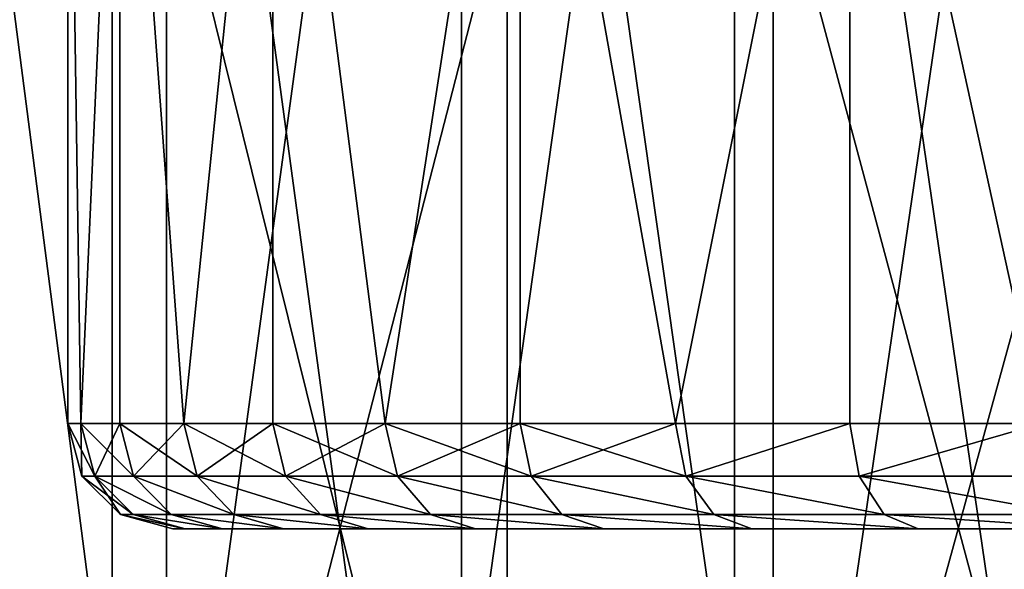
# Model space of a CAD drawing. Extents: x 2 to 502, y 1 to 119.
# Tile 12 of 76: x 173.94 to 183.31, y 15.5 to 20.73. Entities that reach past the tile are written whole.
import ezdxf

# ---------------------------------------------------------------- set-up
doc = ezdxf.new("R2010")
doc.units = 0
doc.header["$LTSCALE"] = 25.4
doc.layers.get('0').update_dxf_attribs({"color": 13, "linetype": 'CONTINUOUS'})

# ---------------------------------------------------------------- blocks, each defined once
blk = doc.blocks.new('SUNSET-A-7653_STL')
at = {"color": 250}
mesh = blk.add_polyface(dxfattribs=at)
corners = [(174.8225, 31.8892, 340.2409), (169.4686, 31.8892, 336.3705), (172.0655, 10.4892, 338.4164)]
mesh.append_faces([[corners[k] for k in face] for face in [(0, 1, 2)]], dxfattribs={"color": 250})
mesh = blk.add_polyface(dxfattribs=at)
corners = [(175.3394, 31.8892, 339.3849), (170.1194, 9.4892, 335.6112), (170.1194, 31.8892, 335.6112), (175.3394, 9.4892, 339.3849)]
mesh.append_faces([[corners[k] for k in face] for face in [(0, 1, 2), (1, 0, 3)]], dxfattribs={"vtx0": -1, "color": 250})
mesh = blk.add_polyface(dxfattribs=at)
corners = [(174.8225, 31.8892, 340.2409), (172.0655, 10.4892, 338.4164), (174.8225, 10.4892, 340.2409)]
mesh.append_faces([[corners[k] for k in face] for face in [(0, 1, 2)]], dxfattribs={"color": 250})
mesh = blk.add_polyface(dxfattribs=at)
corners = [(178.1442, 31.8892, 269.9615), (175.2274, 10.4892, 271.5178), (172.4492, 31.8892, 273.3097)]
mesh.append_faces([[corners[k] for k in face] for face in [(0, 1, 2)]], dxfattribs={"color": 250})
mesh = blk.add_polyface(dxfattribs=at)
corners = [(175.2274, 10.4892, 271.5178), (172.4492, 10.4892, 273.3097), (172.4492, 31.8892, 273.3097)]
mesh.append_faces([[corners[k] for k in face] for face in [(0, 1, 2)]], dxfattribs={"color": 250})
mesh = blk.add_polyface(dxfattribs=at)
corners = [(178.5781, 9.4892, 270.8624), (173.0254, 31.8892, 274.1269), (173.0254, 9.4892, 274.1269), (178.5781, 31.8892, 270.8624)]
mesh.append_faces([[corners[k] for k in face] for face in [(0, 1, 2), (1, 0, 3)]], dxfattribs={"vtx0": -1, "color": 250})
mesh = blk.add_polyface(dxfattribs=at)
corners = [(177.7207, 10.4892, 341.8315), (174.8225, 31.8892, 340.2409), (174.8225, 10.4892, 340.2409)]
mesh.append_faces([[corners[k] for k in face] for face in [(0, 1, 2)]], dxfattribs={"color": 250})
mesh = blk.add_polyface(dxfattribs=at)
corners = [(180.7404, 31.8892, 343.1773), (174.8225, 31.8892, 340.2409), (177.7207, 10.4892, 341.8315)]
mesh.append_faces([[corners[k] for k in face] for face in [(0, 1, 2)]], dxfattribs={"color": 250})
mesh = blk.add_polyface(dxfattribs=at)
corners = [(178.1442, 10.4892, 269.9615), (175.2274, 10.4892, 271.5178), (178.1442, 31.8892, 269.9615)]
mesh.append_faces([[corners[k] for k in face] for face in [(0, 1, 2)]], dxfattribs={"color": 250})
mesh = blk.add_polyface(dxfattribs=at)
corners = [(181.1093, 31.8892, 342.2479), (175.3394, 9.4892, 339.3849), (175.3394, 31.8892, 339.3849), (181.1093, 9.4892, 342.2479)]
mesh.append_faces([[corners[k] for k in face] for face in [(0, 1, 2), (1, 0, 3)]], dxfattribs={"vtx0": -1, "color": 250})
mesh = blk.add_polyface(dxfattribs=at)
corners = [(180.7404, 31.8892, 343.1773), (177.7207, 10.4892, 341.8315), (180.7404, 10.4892, 343.1773)]
mesh.append_faces([[corners[k] for k in face] for face in [(0, 1, 2)]], dxfattribs={"color": 250})
mesh = blk.add_polyface(dxfattribs=at)
corners = [(184.3127, 31.8892, 267.5963), (181.1795, 10.4892, 268.6513), (178.1442, 31.8892, 269.9615)]
mesh.append_faces([[corners[k] for k in face] for face in [(0, 1, 2)]], dxfattribs={"color": 250})
mesh = blk.add_polyface(dxfattribs=at)
corners = [(181.1795, 10.4892, 268.6513), (178.1442, 10.4892, 269.9615), (178.1442, 31.8892, 269.9615)]
mesh.append_faces([[corners[k] for k in face] for face in [(0, 1, 2)]], dxfattribs={"color": 250})
mesh = blk.add_polyface(dxfattribs=at)
corners = [(184.5923, 9.4892, 268.5564), (178.5781, 31.8892, 270.8624), (178.5781, 9.4892, 270.8624), (184.5923, 31.8892, 268.5564)]
mesh.append_faces([[corners[k] for k in face] for face in [(0, 1, 2), (1, 0, 3)]], dxfattribs={"vtx0": -1, "color": 250})
mesh = blk.add_polyface(dxfattribs=at)
corners = [(183.8609, 10.4892, 344.2692), (180.7404, 31.8892, 343.1773), (180.7404, 10.4892, 343.1773)]
mesh.append_faces([[corners[k] for k in face] for face in [(0, 1, 2)]], dxfattribs={"color": 250})
mesh = blk.add_polyface(dxfattribs=at)
corners = [(187.0609, 31.8892, 345.0996), (180.7404, 31.8892, 343.1773), (183.8609, 10.4892, 344.2692)]
mesh.append_faces([[corners[k] for k in face] for face in [(0, 1, 2)]], dxfattribs={"color": 250})
mesh = blk.add_polyface(dxfattribs=at)
corners = [(187.2718, 31.8892, 344.1221), (181.1093, 9.4892, 342.2479), (181.1093, 31.8892, 342.2479), (187.2718, 9.4892, 344.1221)]
mesh.append_faces([[corners[k] for k in face] for face in [(0, 1, 2), (1, 0, 3)]], dxfattribs={"vtx0": -1, "color": 250})
mesh = blk.add_polyface(dxfattribs=at)
corners = [(184.3127, 10.4892, 267.5963), (181.1795, 10.4892, 268.6513), (184.3127, 31.8892, 267.5963)]
mesh.append_faces([[corners[k] for k in face] for face in [(0, 1, 2)]], dxfattribs={"color": 250})
at = {"color": 0}
mesh = blk.add_polyface(dxfattribs=at)
corners = [(174.8933, 25.1892, 301.4641), (174.5237, 16.8892, 303.7187), (174.4, 25.1892, 306)]
mesh.append_faces([[corners[k] for k in face] for face in [(0, 1, 2)]], dxfattribs={"color": 0})
mesh = blk.add_polyface(dxfattribs=at)
corners = [(174.4, 25.1892, 306), (174.5237, 16.8892, 303.7187), (174.4, 16.8892, 306)]
mesh.append_faces([[corners[k] for k in face] for face in [(0, 1, 2)]], dxfattribs={"color": 0})
mesh = blk.add_polyface(dxfattribs=at)
corners = [(174.4, 25.1892, 306), (174.4, 16.8892, 306), (174.5237, 16.8892, 308.2813)]
mesh.append_faces([[corners[k] for k in face] for face in [(0, 1, 2)]], dxfattribs={"color": 0})
mesh = blk.add_polyface(dxfattribs=at)
corners = [(174.4, 25.1892, 306), (174.5237, 16.8892, 308.2813), (174.8933, 25.1892, 310.5359)]
mesh.append_faces([[corners[k] for k in face] for face in [(0, 1, 2)]], dxfattribs={"color": 0})
mesh = blk.add_polyface(dxfattribs=at)
corners = [(174.8933, 25.1892, 301.4641), (174.8933, 16.8892, 301.4641), (174.5237, 16.8892, 303.7187)]
mesh.append_faces([[corners[k] for k in face] for face in [(0, 1, 2)]], dxfattribs={"color": 0})
mesh = blk.add_polyface(dxfattribs=at)
corners = [(174.8933, 25.1892, 310.5359), (174.5237, 16.8892, 308.2813), (174.8933, 16.8892, 310.5359)]
mesh.append_faces([[corners[k] for k in face] for face in [(0, 1, 2)]], dxfattribs={"color": 0})
mesh = blk.add_polyface(dxfattribs=at)
corners = [(176.3502, 25.1892, 297.1404), (175.5045, 16.8892, 299.2627), (174.8933, 25.1892, 301.4641)]
mesh.append_faces([[corners[k] for k in face] for face in [(0, 1, 2)]], dxfattribs={"color": 0})
mesh = blk.add_polyface(dxfattribs=at)
corners = [(174.8933, 25.1892, 301.4641), (175.5045, 16.8892, 299.2627), (174.8933, 16.8892, 301.4641)]
mesh.append_faces([[corners[k] for k in face] for face in [(0, 1, 2)]], dxfattribs={"color": 0})
mesh = blk.add_polyface(dxfattribs=at)
corners = [(174.8933, 25.1892, 310.5359), (175.5045, 16.8892, 312.7373), (176.3502, 25.1892, 314.8596)]
mesh.append_faces([[corners[k] for k in face] for face in [(0, 1, 2)]], dxfattribs={"color": 0})
mesh = blk.add_polyface(dxfattribs=at)
corners = [(174.8933, 25.1892, 310.5359), (174.8933, 16.8892, 310.5359), (175.5045, 16.8892, 312.7373)]
mesh.append_faces([[corners[k] for k in face] for face in [(0, 1, 2)]], dxfattribs={"color": 0})
mesh = blk.add_polyface(dxfattribs=at)
corners = [(176.3502, 25.1892, 297.1404), (176.3502, 16.8892, 297.1404), (175.5045, 16.8892, 299.2627)]
mesh.append_faces([[corners[k] for k in face] for face in [(0, 1, 2)]], dxfattribs={"color": 0})
mesh = blk.add_polyface(dxfattribs=at)
corners = [(176.3502, 25.1892, 314.8596), (175.5045, 16.8892, 312.7373), (176.3502, 16.8892, 314.8596)]
mesh.append_faces([[corners[k] for k in face] for face in [(0, 1, 2)]], dxfattribs={"color": 0})
mesh = blk.add_polyface(dxfattribs=at)
corners = [(178.7024, 25.1892, 293.2308), (177.4203, 16.8892, 295.1218), (176.3502, 25.1892, 297.1404)]
mesh.append_faces([[corners[k] for k in face] for face in [(0, 1, 2)]], dxfattribs={"color": 0})
mesh = blk.add_polyface(dxfattribs=at)
corners = [(176.3502, 25.1892, 297.1404), (177.4203, 16.8892, 295.1218), (176.3502, 16.8892, 297.1404)]
mesh.append_faces([[corners[k] for k in face] for face in [(0, 1, 2)]], dxfattribs={"color": 0})
mesh = blk.add_polyface(dxfattribs=at)
corners = [(176.3502, 25.1892, 314.8596), (177.4203, 16.8892, 316.8782), (178.7024, 25.1892, 318.7692)]
mesh.append_faces([[corners[k] for k in face] for face in [(0, 1, 2)]], dxfattribs={"color": 0})
mesh = blk.add_polyface(dxfattribs=at)
corners = [(176.3502, 25.1892, 314.8596), (176.3502, 16.8892, 314.8596), (177.4203, 16.8892, 316.8782)]
mesh.append_faces([[corners[k] for k in face] for face in [(0, 1, 2)]], dxfattribs={"color": 0})
mesh = blk.add_polyface(dxfattribs=at)
corners = [(178.7024, 25.1892, 293.2308), (178.7024, 16.8892, 293.2308), (177.4203, 16.8892, 295.1218)]
mesh.append_faces([[corners[k] for k in face] for face in [(0, 1, 2)]], dxfattribs={"color": 0})
mesh = blk.add_polyface(dxfattribs=at)
corners = [(178.7024, 25.1892, 318.7692), (177.4203, 16.8892, 316.8782), (178.7024, 16.8892, 318.7692)]
mesh.append_faces([[corners[k] for k in face] for face in [(0, 1, 2)]], dxfattribs={"color": 0})
mesh = blk.add_polyface(dxfattribs=at)
corners = [(181.8401, 25.1892, 289.9184), (180.1815, 16.8892, 291.4895), (178.7024, 25.1892, 293.2308)]
mesh.append_faces([[corners[k] for k in face] for face in [(0, 1, 2)]], dxfattribs={"color": 0})
mesh = blk.add_polyface(dxfattribs=at)
corners = [(178.7024, 25.1892, 293.2308), (180.1815, 16.8892, 291.4895), (178.7024, 16.8892, 293.2308)]
mesh.append_faces([[corners[k] for k in face] for face in [(0, 1, 2)]], dxfattribs={"color": 0})
mesh = blk.add_polyface(dxfattribs=at)
corners = [(178.7024, 25.1892, 318.7692), (180.1815, 16.8892, 320.5105), (181.8401, 25.1892, 322.0816)]
mesh.append_faces([[corners[k] for k in face] for face in [(0, 1, 2)]], dxfattribs={"color": 0})
mesh = blk.add_polyface(dxfattribs=at)
corners = [(178.7024, 25.1892, 318.7692), (178.7024, 16.8892, 318.7692), (180.1815, 16.8892, 320.5105)]
mesh.append_faces([[corners[k] for k in face] for face in [(0, 1, 2)]], dxfattribs={"color": 0})
mesh = blk.add_polyface(dxfattribs=at)
corners = [(181.8401, 16.8892, 289.9184), (180.1815, 16.8892, 291.4895), (181.8401, 25.1892, 289.9184)]
mesh.append_faces([[corners[k] for k in face] for face in [(0, 1, 2)]], dxfattribs={"color": 0})
mesh = blk.add_polyface(dxfattribs=at)
corners = [(181.8401, 25.1892, 322.0816), (180.1815, 16.8892, 320.5105), (181.8401, 16.8892, 322.0816)]
mesh.append_faces([[corners[k] for k in face] for face in [(0, 1, 2)]], dxfattribs={"color": 0})
mesh = blk.add_polyface(dxfattribs=at)
corners = [(185.6166, 25.1892, 287.3579), (183.659, 16.8892, 288.5358), (181.8401, 25.1892, 289.9184)]
mesh.append_faces([[corners[k] for k in face] for face in [(0, 1, 2)]], dxfattribs={"color": 0})
mesh = blk.add_polyface(dxfattribs=at)
corners = [(183.659, 16.8892, 288.5358), (181.8401, 16.8892, 289.9184), (181.8401, 25.1892, 289.9184)]
mesh.append_faces([[corners[k] for k in face] for face in [(0, 1, 2)]], dxfattribs={"color": 0})
mesh = blk.add_polyface(dxfattribs=at)
corners = [(185.6166, 25.1892, 324.6421), (181.8401, 25.1892, 322.0816), (183.659, 16.8892, 323.4642)]
mesh.append_faces([[corners[k] for k in face] for face in [(0, 1, 2)]], dxfattribs={"color": 0})
mesh = blk.add_polyface(dxfattribs=at)
corners = [(183.659, 16.8892, 323.4642), (181.8401, 25.1892, 322.0816), (181.8401, 16.8892, 322.0816)]
mesh.append_faces([[corners[k] for k in face] for face in [(0, 1, 2)]], dxfattribs={"color": 0})
mesh = blk.add_polyface(dxfattribs=at)
corners = [(174.5237, 16.8892, 308.2813), (174.534, 16.3892, 306), (174.6569, 16.3892, 308.2668), (174.4, 16.8892, 306)]
mesh.append_faces([[corners[k] for k in face] for face in [(0, 1, 2), (1, 0, 3)]], dxfattribs={"vtx0": -1, "color": 0})
mesh = blk.add_polyface(dxfattribs=at)
corners = [(174.4, 16.8892, 306), (174.6569, 16.3892, 303.7332), (174.534, 16.3892, 306), (174.5237, 16.8892, 303.7187)]
mesh.append_faces([[corners[k] for k in face] for face in [(0, 1, 2), (1, 0, 3)]], dxfattribs={"vtx0": -1, "color": 0})
mesh = blk.add_polyface(dxfattribs=at)
corners = [(174.8933, 16.8892, 310.5359), (174.6569, 16.3892, 308.2668), (175.0241, 16.3892, 310.5071), (174.5237, 16.8892, 308.2813)]
mesh.append_faces([[corners[k] for k in face] for face in [(0, 1, 2), (1, 0, 3)]], dxfattribs={"vtx0": -1, "color": 0})
mesh = blk.add_polyface(dxfattribs=at)
corners = [(174.5237, 16.8892, 303.7187), (175.0241, 16.3892, 301.4929), (174.6569, 16.3892, 303.7332), (174.8933, 16.8892, 301.4641)]
mesh.append_faces([[corners[k] for k in face] for face in [(0, 1, 2), (1, 0, 3)]], dxfattribs={"vtx0": -1, "color": 0})
mesh = blk.add_polyface(dxfattribs=at)
corners = [(175.5045, 16.8892, 312.7373), (175.0241, 16.3892, 310.5071), (175.6315, 16.3892, 312.6945), (174.8933, 16.8892, 310.5359)]
mesh.append_faces([[corners[k] for k in face] for face in [(0, 1, 2), (1, 0, 3)]], dxfattribs={"vtx0": -1, "color": 0})
mesh = blk.add_polyface(dxfattribs=at)
corners = [(174.8933, 16.8892, 301.4641), (175.6315, 16.3892, 299.3055), (175.0241, 16.3892, 301.4929), (175.5045, 16.8892, 299.2627)]
mesh.append_faces([[corners[k] for k in face] for face in [(0, 1, 2), (1, 0, 3)]], dxfattribs={"vtx0": -1, "color": 0})
mesh = blk.add_polyface(dxfattribs=at)
corners = [(176.3502, 16.8892, 314.8596), (175.6315, 16.3892, 312.6945), (176.4717, 16.3892, 314.8034), (175.5045, 16.8892, 312.7373)]
mesh.append_faces([[corners[k] for k in face] for face in [(0, 1, 2), (1, 0, 3)]], dxfattribs={"vtx0": -1, "color": 0})
mesh = blk.add_polyface(dxfattribs=at)
corners = [(175.5045, 16.8892, 299.2627), (176.4717, 16.3892, 297.1966), (175.6315, 16.3892, 299.3055), (176.3502, 16.8892, 297.1404)]
mesh.append_faces([[corners[k] for k in face] for face in [(0, 1, 2), (1, 0, 3)]], dxfattribs={"vtx0": -1, "color": 0})
mesh = blk.add_polyface(dxfattribs=at)
corners = [(177.4203, 16.8892, 316.8782), (176.4717, 16.3892, 314.8034), (177.5351, 16.3892, 316.8091), (176.3502, 16.8892, 314.8596)]
mesh.append_faces([[corners[k] for k in face] for face in [(0, 1, 2), (1, 0, 3)]], dxfattribs={"vtx0": -1, "color": 0})
mesh = blk.add_polyface(dxfattribs=at)
corners = [(176.3502, 16.8892, 297.1404), (177.5351, 16.3892, 295.1909), (176.4717, 16.3892, 297.1966), (177.4203, 16.8892, 295.1218)]
mesh.append_faces([[corners[k] for k in face] for face in [(0, 1, 2), (1, 0, 3)]], dxfattribs={"vtx0": -1, "color": 0})
mesh = blk.add_polyface(dxfattribs=at)
corners = [(178.7024, 16.8892, 318.7692), (177.5351, 16.3892, 316.8091), (178.8091, 16.3892, 318.6881), (177.4203, 16.8892, 316.8782)]
mesh.append_faces([[corners[k] for k in face] for face in [(0, 1, 2), (1, 0, 3)]], dxfattribs={"vtx0": -1, "color": 0})
mesh = blk.add_polyface(dxfattribs=at)
corners = [(177.4203, 16.8892, 295.1218), (178.8091, 16.3892, 293.3119), (177.5351, 16.3892, 295.1909), (178.7024, 16.8892, 293.2308)]
mesh.append_faces([[corners[k] for k in face] for face in [(0, 1, 2), (1, 0, 3)]], dxfattribs={"vtx0": -1, "color": 0})
mesh = blk.add_polyface(dxfattribs=at)
corners = [(180.1815, 16.8892, 320.5105), (178.8091, 16.3892, 318.6881), (180.2788, 16.3892, 320.4183), (178.7024, 16.8892, 318.7692)]
mesh.append_faces([[corners[k] for k in face] for face in [(0, 1, 2), (1, 0, 3)]], dxfattribs={"vtx0": -1, "color": 0})
mesh = blk.add_polyface(dxfattribs=at)
corners = [(178.7024, 16.8892, 293.2308), (180.2788, 16.3892, 291.5817), (178.8091, 16.3892, 293.3119), (180.1815, 16.8892, 291.4895)]
mesh.append_faces([[corners[k] for k in face] for face in [(0, 1, 2), (1, 0, 3)]], dxfattribs={"vtx0": -1, "color": 0})
mesh = blk.add_polyface(dxfattribs=at)
corners = [(180.2788, 16.3892, 320.4183), (181.8401, 16.8892, 322.0816), (180.1815, 16.8892, 320.5105), (181.9269, 16.3892, 321.9795)]
mesh.append_faces([[corners[k] for k in face] for face in [(0, 1, 2), (1, 0, 3)]], dxfattribs={"vtx0": -1, "color": 0})
mesh = blk.add_polyface(dxfattribs=at)
corners = [(181.8401, 16.8892, 289.9184), (180.2788, 16.3892, 291.5817), (180.1815, 16.8892, 291.4895), (181.9269, 16.3892, 290.0205)]
mesh.append_faces([[corners[k] for k in face] for face in [(0, 1, 2), (1, 0, 3)]], dxfattribs={"vtx0": -1, "color": 0})
mesh = blk.add_polyface(dxfattribs=at)
corners = [(181.9269, 16.3892, 321.9795), (183.659, 16.8892, 323.4642), (181.8401, 16.8892, 322.0816), (183.7341, 16.3892, 323.3534)]
mesh.append_faces([[corners[k] for k in face] for face in [(0, 1, 2), (1, 0, 3)]], dxfattribs={"vtx0": -1, "color": 0})
mesh = blk.add_polyface(dxfattribs=at)
corners = [(183.659, 16.8892, 288.5358), (181.9269, 16.3892, 290.0205), (181.8401, 16.8892, 289.9184), (183.7341, 16.3892, 288.6466)]
mesh.append_faces([[corners[k] for k in face] for face in [(0, 1, 2), (1, 0, 3)]], dxfattribs={"vtx0": -1, "color": 0})
mesh = blk.add_polyface(dxfattribs=at)
corners = [(174.6569, 16.3892, 308.2668), (174.9, 16.0231, 306), (175.0208, 16.0231, 308.2273), (174.534, 16.3892, 306)]
mesh.append_faces([[corners[k] for k in face] for face in [(0, 1, 2), (1, 0, 3)]], dxfattribs={"vtx0": -1, "color": 0})
mesh = blk.add_polyface(dxfattribs=at)
corners = [(174.534, 16.3892, 306), (175.0208, 16.0231, 303.7727), (174.9, 16.0231, 306), (174.6569, 16.3892, 303.7332)]
mesh.append_faces([[corners[k] for k in face] for face in [(0, 1, 2), (1, 0, 3)]], dxfattribs={"vtx0": -1, "color": 0})
mesh = blk.add_polyface(dxfattribs=at)
corners = [(175.3816, 16.0231, 310.4284), (174.6569, 16.3892, 308.2668), (175.0208, 16.0231, 308.2273), (175.0241, 16.3892, 310.5071)]
mesh.append_faces([[corners[k] for k in face] for face in [(0, 1, 2), (1, 0, 3)]], dxfattribs={"vtx0": -1, "color": 0})
mesh = blk.add_polyface(dxfattribs=at)
corners = [(175.3816, 16.0231, 301.5716), (174.6569, 16.3892, 303.7332), (175.0241, 16.3892, 301.4929), (175.0208, 16.0231, 303.7727)]
mesh.append_faces([[corners[k] for k in face] for face in [(0, 1, 2), (1, 0, 3)]], dxfattribs={"vtx0": -1, "color": 0})
mesh = blk.add_polyface(dxfattribs=at)
corners = [(175.9783, 16.0231, 312.5776), (175.0241, 16.3892, 310.5071), (175.3816, 16.0231, 310.4284), (175.6315, 16.3892, 312.6945)]
mesh.append_faces([[corners[k] for k in face] for face in [(0, 1, 2), (1, 0, 3)]], dxfattribs={"vtx0": -1, "color": 0})
mesh = blk.add_polyface(dxfattribs=at)
corners = [(175.9783, 16.0231, 299.4224), (175.0241, 16.3892, 301.4929), (175.6315, 16.3892, 299.3055), (175.3816, 16.0231, 301.5716)]
mesh.append_faces([[corners[k] for k in face] for face in [(0, 1, 2), (1, 0, 3)]], dxfattribs={"vtx0": -1, "color": 0})
mesh = blk.add_polyface(dxfattribs=at)
corners = [(176.8039, 16.0231, 314.6497), (175.6315, 16.3892, 312.6945), (175.9783, 16.0231, 312.5776), (176.4717, 16.3892, 314.8034)]
mesh.append_faces([[corners[k] for k in face] for face in [(0, 1, 2), (1, 0, 3)]], dxfattribs={"vtx0": -1, "color": 0})
mesh = blk.add_polyface(dxfattribs=at)
corners = [(176.8039, 16.0231, 297.3503), (175.6315, 16.3892, 299.3055), (176.4717, 16.3892, 297.1966), (175.9783, 16.0231, 299.4224)]
mesh.append_faces([[corners[k] for k in face] for face in [(0, 1, 2), (1, 0, 3)]], dxfattribs={"vtx0": -1, "color": 0})
mesh = blk.add_polyface(dxfattribs=at)
corners = [(177.8487, 16.0231, 316.6204), (176.4717, 16.3892, 314.8034), (176.8039, 16.0231, 314.6497), (177.5351, 16.3892, 316.8091)]
mesh.append_faces([[corners[k] for k in face] for face in [(0, 1, 2), (1, 0, 3)]], dxfattribs={"vtx0": -1, "color": 0})
mesh = blk.add_polyface(dxfattribs=at)
corners = [(177.8487, 16.0231, 295.3796), (176.4717, 16.3892, 297.1966), (177.5351, 16.3892, 295.1909), (176.8039, 16.0231, 297.3503)]
mesh.append_faces([[corners[k] for k in face] for face in [(0, 1, 2), (1, 0, 3)]], dxfattribs={"vtx0": -1, "color": 0})
mesh = blk.add_polyface(dxfattribs=at)
corners = [(179.1005, 16.0231, 318.4666), (177.5351, 16.3892, 316.8091), (177.8487, 16.0231, 316.6204), (178.8091, 16.3892, 318.6881)]
mesh.append_faces([[corners[k] for k in face] for face in [(0, 1, 2), (1, 0, 3)]], dxfattribs={"vtx0": -1, "color": 0})
mesh = blk.add_polyface(dxfattribs=at)
corners = [(179.1005, 16.0231, 293.5334), (177.5351, 16.3892, 295.1909), (178.8091, 16.3892, 293.3119), (177.8487, 16.0231, 295.3796)]
mesh.append_faces([[corners[k] for k in face] for face in [(0, 1, 2), (1, 0, 3)]], dxfattribs={"vtx0": -1, "color": 0})
mesh = blk.add_polyface(dxfattribs=at)
corners = [(180.5445, 16.0231, 320.1666), (178.8091, 16.3892, 318.6881), (179.1005, 16.0231, 318.4666), (180.2788, 16.3892, 320.4183)]
mesh.append_faces([[corners[k] for k in face] for face in [(0, 1, 2), (1, 0, 3)]], dxfattribs={"vtx0": -1, "color": 0})
mesh = blk.add_polyface(dxfattribs=at)
corners = [(180.5445, 16.0231, 291.8334), (178.8091, 16.3892, 293.3119), (180.2788, 16.3892, 291.5817), (179.1005, 16.0231, 293.5334)]
mesh.append_faces([[corners[k] for k in face] for face in [(0, 1, 2), (1, 0, 3)]], dxfattribs={"vtx0": -1, "color": 0})
mesh = blk.add_polyface(dxfattribs=at)
corners = [(182.1638, 16.0231, 321.7005), (180.2788, 16.3892, 320.4183), (180.5445, 16.0231, 320.1666), (181.9269, 16.3892, 321.9795)]
mesh.append_faces([[corners[k] for k in face] for face in [(0, 1, 2), (1, 0, 3)]], dxfattribs={"vtx0": -1, "color": 0})
mesh = blk.add_polyface(dxfattribs=at)
corners = [(182.1638, 16.0231, 290.2995), (180.2788, 16.3892, 291.5817), (181.9269, 16.3892, 290.0205), (180.5445, 16.0231, 291.8334)]
mesh.append_faces([[corners[k] for k in face] for face in [(0, 1, 2), (1, 0, 3)]], dxfattribs={"vtx0": -1, "color": 0})
mesh = blk.add_polyface(dxfattribs=at)
corners = [(183.9395, 16.0231, 323.0504), (181.9269, 16.3892, 321.9795), (182.1638, 16.0231, 321.7005), (183.7341, 16.3892, 323.3534)]
mesh.append_faces([[corners[k] for k in face] for face in [(0, 1, 2), (1, 0, 3)]], dxfattribs={"vtx0": -1, "color": 0})
mesh = blk.add_polyface(dxfattribs=at)
corners = [(183.9395, 16.0231, 288.9496), (181.9269, 16.3892, 290.0205), (183.7341, 16.3892, 288.6466), (182.1638, 16.0231, 290.2995)]
mesh.append_faces([[corners[k] for k in face] for face in [(0, 1, 2), (1, 0, 3)]], dxfattribs={"vtx0": -1, "color": 0})
mesh = blk.add_polyface(dxfattribs=at)
corners = [(175.5178, 15.8892, 308.1732), (174.9, 16.0231, 306), (175.4, 15.8892, 306), (175.0208, 16.0231, 308.2273)]
mesh.append_faces([[corners[k] for k in face] for face in [(0, 1, 2), (1, 0, 3)]], dxfattribs={"vtx0": -1, "color": 0})
mesh = blk.add_polyface(dxfattribs=at)
corners = [(175.5178, 15.8892, 303.8268), (174.9, 16.0231, 306), (175.0208, 16.0231, 303.7727), (175.4, 15.8892, 306)]
mesh.append_faces([[corners[k] for k in face] for face in [(0, 1, 2), (1, 0, 3)]], dxfattribs={"vtx0": -1, "color": 0})
mesh = blk.add_polyface(dxfattribs=at)
corners = [(175.8699, 15.8892, 310.3209), (175.0208, 16.0231, 308.2273), (175.5178, 15.8892, 308.1732), (175.3816, 16.0231, 310.4284)]
mesh.append_faces([[corners[k] for k in face] for face in [(0, 1, 2), (1, 0, 3)]], dxfattribs={"vtx0": -1, "color": 0})
mesh = blk.add_polyface(dxfattribs=at)
corners = [(175.8699, 15.8892, 301.6791), (175.0208, 16.0231, 303.7727), (175.3816, 16.0231, 301.5716), (175.5178, 15.8892, 303.8268)]
mesh.append_faces([[corners[k] for k in face] for face in [(0, 1, 2), (1, 0, 3)]], dxfattribs={"vtx0": -1, "color": 0})
mesh = blk.add_polyface(dxfattribs=at)
corners = [(176.4522, 15.8892, 312.418), (175.3816, 16.0231, 310.4284), (175.8699, 15.8892, 310.3209), (175.9783, 16.0231, 312.5776)]
mesh.append_faces([[corners[k] for k in face] for face in [(0, 1, 2), (1, 0, 3)]], dxfattribs={"vtx0": -1, "color": 0})
mesh = blk.add_polyface(dxfattribs=at)
corners = [(176.4522, 15.8892, 299.582), (175.3816, 16.0231, 301.5716), (175.9783, 16.0231, 299.4224), (175.8699, 15.8892, 301.6791)]
mesh.append_faces([[corners[k] for k in face] for face in [(0, 1, 2), (1, 0, 3)]], dxfattribs={"vtx0": -1, "color": 0})
mesh = blk.add_polyface(dxfattribs=at)
corners = [(177.2577, 15.8892, 314.4398), (175.9783, 16.0231, 312.5776), (176.4522, 15.8892, 312.418), (176.8039, 16.0231, 314.6497)]
mesh.append_faces([[corners[k] for k in face] for face in [(0, 1, 2), (1, 0, 3)]], dxfattribs={"vtx0": -1, "color": 0})
mesh = blk.add_polyface(dxfattribs=at)
corners = [(177.2577, 15.8892, 297.5602), (175.9783, 16.0231, 299.4224), (176.8039, 16.0231, 297.3503), (176.4522, 15.8892, 299.582)]
mesh.append_faces([[corners[k] for k in face] for face in [(0, 1, 2), (1, 0, 3)]], dxfattribs={"vtx0": -1, "color": 0})
mesh = blk.add_polyface(dxfattribs=at)
corners = [(178.2772, 15.8892, 316.3626), (176.8039, 16.0231, 314.6497), (177.2577, 15.8892, 314.4398), (177.8487, 16.0231, 316.6204)]
mesh.append_faces([[corners[k] for k in face] for face in [(0, 1, 2), (1, 0, 3)]], dxfattribs={"vtx0": -1, "color": 0})
mesh = blk.add_polyface(dxfattribs=at)
corners = [(178.2772, 15.8892, 295.6374), (176.8039, 16.0231, 297.3503), (177.8487, 16.0231, 295.3796), (177.2577, 15.8892, 297.5602)]
mesh.append_faces([[corners[k] for k in face] for face in [(0, 1, 2), (1, 0, 3)]], dxfattribs={"vtx0": -1, "color": 0})
mesh = blk.add_polyface(dxfattribs=at)
corners = [(179.4985, 15.8892, 318.164), (177.8487, 16.0231, 316.6204), (178.2772, 15.8892, 316.3626), (179.1005, 16.0231, 318.4666)]
mesh.append_faces([[corners[k] for k in face] for face in [(0, 1, 2), (1, 0, 3)]], dxfattribs={"vtx0": -1, "color": 0})
mesh = blk.add_polyface(dxfattribs=at)
corners = [(179.4985, 15.8892, 293.836), (177.8487, 16.0231, 295.3796), (179.1005, 16.0231, 293.5334), (178.2772, 15.8892, 295.6374)]
mesh.append_faces([[corners[k] for k in face] for face in [(0, 1, 2), (1, 0, 3)]], dxfattribs={"vtx0": -1, "color": 0})
mesh = blk.add_polyface(dxfattribs=at)
corners = [(180.9075, 15.8892, 319.8228), (179.1005, 16.0231, 318.4666), (179.4985, 15.8892, 318.164), (180.5445, 16.0231, 320.1666)]
mesh.append_faces([[corners[k] for k in face] for face in [(0, 1, 2), (1, 0, 3)]], dxfattribs={"vtx0": -1, "color": 0})
mesh = blk.add_polyface(dxfattribs=at)
corners = [(180.9075, 15.8892, 292.1772), (179.1005, 16.0231, 293.5334), (180.5445, 16.0231, 291.8334), (179.4985, 15.8892, 293.836)]
mesh.append_faces([[corners[k] for k in face] for face in [(0, 1, 2), (1, 0, 3)]], dxfattribs={"vtx0": -1, "color": 0})
mesh = blk.add_polyface(dxfattribs=at)
corners = [(182.4875, 15.8892, 321.3195), (180.5445, 16.0231, 320.1666), (180.9075, 15.8892, 319.8228), (182.1638, 16.0231, 321.7005)]
mesh.append_faces([[corners[k] for k in face] for face in [(0, 1, 2), (1, 0, 3)]], dxfattribs={"vtx0": -1, "color": 0})
mesh = blk.add_polyface(dxfattribs=at)
corners = [(182.4875, 15.8892, 290.6805), (180.5445, 16.0231, 291.8334), (182.1638, 16.0231, 290.2995), (180.9075, 15.8892, 292.1772)]
mesh.append_faces([[corners[k] for k in face] for face in [(0, 1, 2), (1, 0, 3)]], dxfattribs={"vtx0": -1, "color": 0})
mesh = blk.add_polyface(dxfattribs=at)
corners = [(184.2201, 15.8892, 322.6365), (182.1638, 16.0231, 321.7005), (182.4875, 15.8892, 321.3195), (183.9395, 16.0231, 323.0504)]
mesh.append_faces([[corners[k] for k in face] for face in [(0, 1, 2), (1, 0, 3)]], dxfattribs={"vtx0": -1, "color": 0})
mesh = blk.add_polyface(dxfattribs=at)
corners = [(184.2201, 15.8892, 289.3635), (182.1638, 16.0231, 290.2995), (183.9395, 16.0231, 288.9496), (182.4875, 15.8892, 290.6805)]
mesh.append_faces([[corners[k] for k in face] for face in [(0, 1, 2), (1, 0, 3)]], dxfattribs={"vtx0": -1, "color": 0})
mesh = blk.add_polyface(dxfattribs=at)
corners = [(198.7518, 15.8892, 286.1648), (194.4118, 15.8892, 285.9295), (196.5882, 15.8892, 285.9295), (192.2482, 15.8892, 286.1648), (200.8773, 15.8892, 286.6327), (190.1227, 15.8892, 286.6327), (202.9398, 15.8892, 287.3276), (188.0602, 15.8892, 287.3276), (204.915, 15.8892, 288.2414), (186.085, 15.8892, 288.2414), (206.7799, 15.8892, 289.3635), (184.2201, 15.8892, 289.3635), (208.5125, 15.8892, 290.6805), (182.4875, 15.8892, 290.6805), (210.0925, 15.8892, 292.1772), (180.9075, 15.8892, 292.1772), (211.5015, 15.8892, 293.836), (179.4985, 15.8892, 293.836), (212.7228, 15.8892, 295.6374), (178.2772, 15.8892, 295.6374), (213.7423, 15.8892, 297.5602), (177.2577, 15.8892, 297.5602), (214.5478, 15.8892, 299.582), (176.4522, 15.8892, 299.582), (215.1301, 15.8892, 301.6791), (175.8699, 15.8892, 301.6791), (215.4822, 15.8892, 303.8268), (175.5178, 15.8892, 303.8268), (215.6, 15.8892, 306), (175.4, 15.8892, 306), (215.4822, 15.8892, 308.1732), (175.5178, 15.8892, 308.1732), (215.1301, 15.8892, 310.3209), (175.8699, 15.8892, 310.3209), (214.5478, 15.8892, 312.418), (176.4522, 15.8892, 312.418), (213.7423, 15.8892, 314.4398), (177.2577, 15.8892, 314.4398), (212.7228, 15.8892, 316.3626), (178.2772, 15.8892, 316.3626), (211.5015, 15.8892, 318.164), (179.4985, 15.8892, 318.164), (210.0925, 15.8892, 319.8228), (180.9075, 15.8892, 319.8228), (208.5125, 15.8892, 321.3195), (182.4875, 15.8892, 321.3195), (206.7799, 15.8892, 322.6365), (184.2201, 15.8892, 322.6365), (204.915, 15.8892, 323.7586), (186.085, 15.8892, 323.7586), (202.9398, 15.8892, 324.6724), (188.0602, 15.8892, 324.6724), (200.8773, 15.8892, 325.3673), (190.1227, 15.8892, 325.3673), (198.7518, 15.8892, 325.8352), (192.2482, 15.8892, 325.8352), (196.5882, 15.8892, 326.0705), (194.4118, 15.8892, 326.0705)]
mesh.append_faces([[corners[k] for k in face] for face in [(0, 1, 2), (55, 56, 57)]], dxfattribs={"vtx0": -1, "color": 0})
mesh.append_faces([[corners[k] for k in face] for face in [(1, 0, 3), (3, 4, 5), (5, 6, 7), (7, 8, 9), (9, 10, 11), (11, 12, 13), (13, 14, 15), (15, 16, 17), (17, 18, 19), (19, 20, 21), (21, 22, 23), (23, 24, 25), (25, 26, 27), (27, 28, 29), (29, 30, 31), (31, 32, 33), (33, 34, 35), (35, 36, 37), (37, 38, 39), (39, 40, 41), (41, 42, 43), (43, 44, 45), (45, 46, 47), (47, 48, 49), (49, 50, 51), (51, 52, 53), (53, 54, 55)]], dxfattribs={"vtx0": -1, "vtx1": -1, "color": 0})
mesh.append_faces([[corners[k] for k in face] for face in [(3, 0, 4), (5, 4, 6), (7, 6, 8), (9, 8, 10), (11, 10, 12), (13, 12, 14), (15, 14, 16), (17, 16, 18), (19, 18, 20), (21, 20, 22), (23, 22, 24), (25, 24, 26), (27, 26, 28), (29, 28, 30), (31, 30, 32), (33, 32, 34), (35, 34, 36), (37, 36, 38), (39, 38, 40), (41, 40, 42), (43, 42, 44), (45, 44, 46), (47, 46, 48), (49, 48, 50), (51, 50, 52), (53, 52, 54), (55, 54, 56)]], dxfattribs={"vtx0": -1, "vtx2": -1, "color": 0})

msp = doc.modelspace()

# ---------------------------------------------------------------- block references
at = {"color": 0}
msp.add_blockref('SUNSET-A-7653_STL', (0, 0), dxfattribs=at)

doc.saveas('drawing.dxf')
